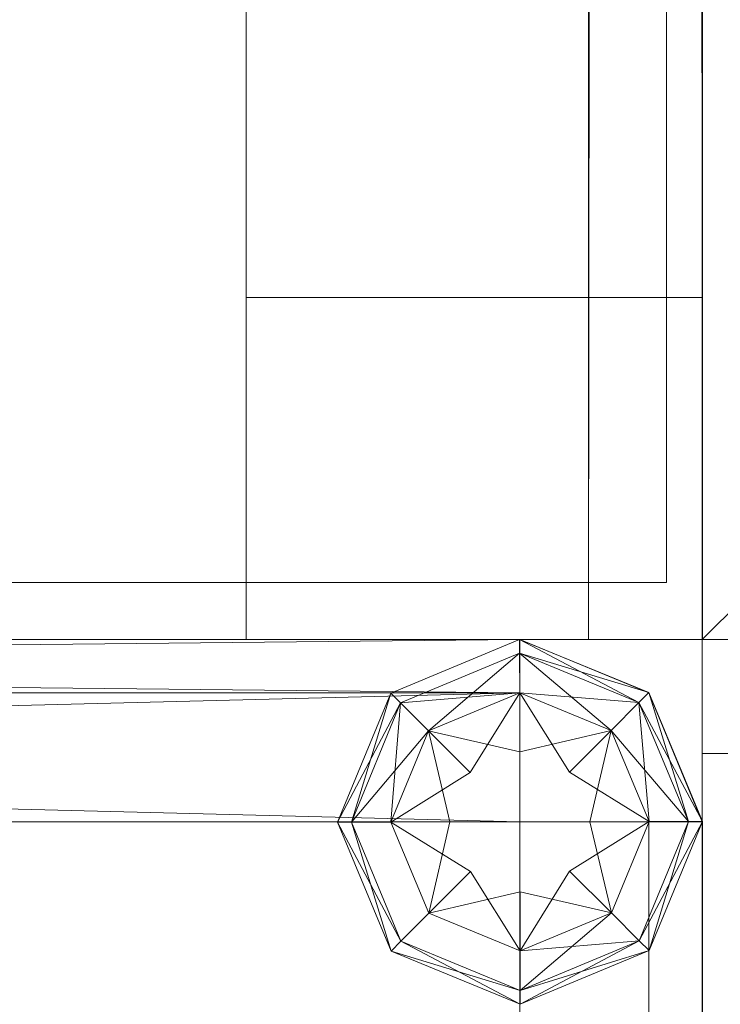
# Model space of a CAD drawing. Header units: inches. Extents: x 813 to 1305, y 19 to 194.
# Tile 205 of 256: x 1130.068 to 1130.452, y 106.526 to 107.066. Entities that reach past the tile are written whole.
import ezdxf

# ---------------------------------------------------------------- set-up
doc = ezdxf.new("R2010")
doc.units = ezdxf.units.IN
doc.header["$MEASUREMENT"] = 0
doc.layers.add('CET color Grey98', color=7, linetype='Continuous', true_color=0xfafafa)
doc.layers.add('CET Default', color=7, linetype='Continuous')

# ---------------------------------------------------------------- blocks, each defined once
blk = doc.blocks.new('*C243')
at = {"layer": 'CET color Grey98', "linetype": 'Continuous', "lineweight": 0}
for points, invisible_edges in [([(-41.96872, 0.01969, 49.5), (41.96878, 0.01969, 49.5), (41.96878, 2.98032, 49.5), (-41.96872, 0.01969, 49.5)], 4), ([(-41.96872, 0.01969, 49.5), (41.96878, 2.98032, 49.5), (-41.96872, 2.98031, 49.5), (-41.96872, 0.01969, 49.5)], 9), ([(-41.96872, 2.98031, 49.25), (41.96878, 2.98032, 49.25), (41.96878, 0.01969, 49.25), (-41.96872, 2.98031, 49.25)], 4), ([(-41.96872, 2.98031, 49.25), (41.96878, 0.01969, 49.25), (-41.96872, 0.01969, 49.25), (-41.96872, 2.98031, 49.25)], 9), ([(-41.96872, 0.01969, 49.25), (41.96878, 0.01969, 49.25), (41.96878, 0.01969, 49.5), (-41.96872, 0.01969, 49.25)], 4), ([(-41.96872, 0.01969, 49.25), (41.96878, 0.01969, 49.5), (-41.96872, 0.01969, 49.5), (-41.96872, 0.01969, 49.25)], 9)]:
    blk.add_3dface(points, dxfattribs=dict(at, invisible_edges=invisible_edges))
blk = doc.blocks.new('*C241')
at = {"layer": 'CET Default', "linetype": 'Continuous', "lineweight": 0, "rotation": 89.99999999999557}
blk.add_blockref('*C243', (331.72221, 961.85487), dxfattribs=at)
blk = doc.blocks.new('*C263')
at = {"layer": 'CET color Grey98', "linetype": 'Continuous', "lineweight": 0}
for points, invisible_edges in [([(41.99997, 3.00002, 0.5625), (-0.00003, 3.00001, 0.5625), (-0.00003, 3.00001, 0.8675), (41.99997, 3.00002, 0.5625)], 4), ([(41.99997, 3.00002, 0.5625), (-0.00003, 3.00001, 0.8675), (41.99997, 3.00002, 0.8675), (41.99997, 3.00002, 0.5625)], 9), ([(41.99997, 3.00002, 0.8675), (-0.00003, 3.00001, 0.8675), (-0.00003, 2.93751, 0.93), (41.99997, 3.00002, 0.8675)], 4), ([(41.99997, 3.00002, 0.8675), (-0.00003, 2.93751, 0.93), (41.99997, 2.93752, 0.93), (41.99997, 3.00002, 0.8675)], 9), ([(41.81254, 3.00002, 1.1525), (0.18753, 3.00001, 32.9025), (41.81254, 3.00002, 32.9025), (41.81254, 3.00002, 1.1525)], 9), ([(41.81254, 3.00002, 1.1525), (0.18753, 3.00001, 1.1525), (0.18753, 3.00001, 32.9025), (41.81254, 3.00002, 1.1525)], 4), ([(41.81254, 3.00002, 33.1525), (0.18753, 3.00001, 48.9025), (41.81254, 3.00002, 48.9025), (41.81254, 3.00002, 33.1525)], 9), ([(41.81254, 3.00002, 33.1525), (0.18753, 3.00001, 33.1525), (0.18753, 3.00001, 48.9025), (41.81254, 3.00002, 33.1525)], 4), ([(41.81254, 2.75002, 1.09), (41.81254, 3.00002, 32.9025), (41.81254, 2.93752, 32.965), (41.81254, 2.75002, 1.09)], 13), ([(41.81254, 2.75002, 1.09), (41.81254, 3.00002, 1.1525), (41.81254, 3.00002, 32.9025), (41.81254, 2.75002, 1.09)], 13), ([(41.81254, 2.75002, 1.09), (41.81254, 2.93752, 1.09), (41.81254, 3.00002, 1.1525), (41.81254, 2.75002, 1.09)], 4), ([(41.81254, 2.75002, 33.09), (41.81254, 3.00002, 48.9025), (41.81254, 2.93752, 48.965), (41.81254, 2.75002, 33.09)], 13), ([(41.81254, 2.75002, 33.09), (41.81254, 3.00002, 33.1525), (41.81254, 3.00002, 48.9025), (41.81254, 2.75002, 33.09)], 13), ([(41.81254, 2.75002, 33.09), (41.81254, 2.93752, 33.09), (41.81254, 3.00002, 33.1525), (41.81254, 2.75002, 33.09)], 4), ([(41.99997, 2.93752, 0.93), (-0.00003, 2.93751, 0.93), (-0.00003, 2.75001, 0.93), (41.99997, 2.93752, 0.93)], 4), ([(41.99997, 2.93752, 0.93), (-0.00003, 2.75001, 0.93), (41.99997, 2.75002, 0.93), (41.99997, 2.93752, 0.93)], 9), ([(41.99997, 2.75002, 0.5), (-0.00003, 2.93751, 0.5), (41.99997, 2.93752, 0.5), (41.99997, 2.75002, 0.5)], 9), ([(41.99997, 2.75002, 0.5), (-0.00003, 2.75001, 0.5), (-0.00003, 2.93751, 0.5), (41.99997, 2.75002, 0.5)], 4), ([(41.81254, 2.75002, 1.09), (0.18753, 2.93751, 1.09), (41.81254, 2.93752, 1.09), (41.81254, 2.75002, 1.09)], 9), ([(41.81254, 2.93752, 32.965), (0.18753, 2.75001, 32.965), (41.81254, 2.75002, 32.965), (41.81254, 2.93752, 32.965)], 9), ([(41.81254, 2.93752, 32.965), (0.18753, 2.93751, 32.965), (0.18753, 2.75001, 32.965), (41.81254, 2.93752, 32.965)], 4), ([(41.81254, 2.75002, 33.09), (0.18753, 2.93751, 33.09), (41.81254, 2.93752, 33.09), (41.81254, 2.75002, 33.09)], 9), ([(41.81254, 2.93752, 48.965), (0.18753, 2.75001, 48.965), (41.81254, 2.75002, 48.965), (41.81254, 2.93752, 48.965)], 9), ([(41.81254, 2.93752, 48.965), (0.18753, 2.93751, 48.965), (0.18753, 2.75001, 48.965), (41.81254, 2.93752, 48.965)], 4), ([(41.81254, 2.75002, 1.09), (0.18753, 2.75001, 1.09), (0.18753, 2.93751, 1.09), (41.81254, 2.75002, 1.09)], 4), ([(41.81254, 2.75002, 33.09), (0.18753, 2.75001, 33.09), (0.18753, 2.93751, 33.09), (41.81254, 2.75002, 33.09)], 4), ([(41.81254, 2.75002, 1.09), (41.81254, 2.93752, 32.965), (41.81254, 2.75002, 32.965), (41.81254, 2.75002, 1.09)], 9), ([(41.81254, 2.75002, 33.09), (41.81254, 2.93752, 48.965), (41.81254, 2.75002, 48.965), (41.81254, 2.75002, 33.09)], 9), ([(41.99997, 2.75002, 0.93), (-0.00003, 2.75001, 0.93), (-0.00003, 2.75001, 0.5), (41.99997, 2.75002, 0.93)], 4), ([(41.99997, 2.75002, 0.93), (-0.00003, 2.75001, 0.5), (41.99997, 2.75002, 0.5), (41.99997, 2.75002, 0.93)], 9), ([(41.81254, 2.75002, 32.965), (0.18753, 2.75001, 1.09), (41.81254, 2.75002, 1.09), (41.81254, 2.75002, 32.965)], 9), ([(41.81254, 2.75002, 32.965), (0.18753, 2.75001, 32.965), (0.18753, 2.75001, 1.09), (41.81254, 2.75002, 32.965)], 4), ([(41.81254, 2.75002, 48.965), (0.18753, 2.75001, 33.09), (41.81254, 2.75002, 33.09), (41.81254, 2.75002, 48.965)], 9), ([(41.81254, 2.75002, 48.965), (0.18753, 2.75001, 48.965), (0.18753, 2.75001, 33.09), (41.81254, 2.75002, 48.965)], 4)]:
    blk.add_3dface(points, dxfattribs=dict(at, invisible_edges=invisible_edges))
for points in [[(41.99997, 2.93752, 0.5), (-0.00003, 3.00001, 0.5625), (41.99997, 3.00002, 0.5625), (41.99997, 2.93752, 0.5)], [(41.99997, 2.93752, 0.5), (-0.00003, 2.93751, 0.5), (-0.00003, 3.00001, 0.5625), (41.99997, 2.93752, 0.5)], [(41.81254, 2.93752, 1.09), (0.18753, 3.00001, 1.1525), (41.81254, 3.00002, 1.1525), (41.81254, 2.93752, 1.09)], [(41.81254, 3.00002, 32.9025), (0.18753, 2.93751, 32.965), (41.81254, 2.93752, 32.965), (41.81254, 3.00002, 32.9025)], [(41.81254, 3.00002, 32.9025), (0.18753, 3.00001, 32.9025), (0.18753, 2.93751, 32.965), (41.81254, 3.00002, 32.9025)], [(41.81254, 2.93752, 33.09), (0.18753, 3.00001, 33.1525), (41.81254, 3.00002, 33.1525), (41.81254, 2.93752, 33.09)], [(41.81254, 3.00002, 48.9025), (0.18753, 2.93751, 48.965), (41.81254, 2.93752, 48.965), (41.81254, 3.00002, 48.9025)], [(41.81254, 3.00002, 48.9025), (0.18753, 3.00001, 48.9025), (0.18753, 2.93751, 48.965), (41.81254, 3.00002, 48.9025)], [(41.81254, 2.93752, 1.09), (0.18753, 2.93751, 1.09), (0.18753, 3.00001, 1.1525), (41.81254, 2.93752, 1.09)], [(41.81254, 2.93752, 33.09), (0.18753, 2.93751, 33.09), (0.18753, 3.00001, 33.1525), (41.81254, 2.93752, 33.09)]]:
    blk.add_3dface(points, dxfattribs=at)
blk = doc.blocks.new('*C279')
at = {"layer": 'CET Default', "linetype": 'Continuous', "lineweight": 0, "rotation": 269.9999999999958}
blk.add_blockref('*C263', (328.72221, 961.85487), dxfattribs=at)
blk = doc.blocks.new('*C300')
at = {"layer": 'CET color Grey98', "linetype": 'Continuous', "lineweight": 0}
for points, invisible_edges in [([(2.89997, 2.90001, 49.5), (0.09997, 2.90001, 49.5), (0.09997, 0.10001, 49.5), (2.89997, 2.90001, 49.5)], 4), ([(2.89997, 2.90001, 49.5), (0.09997, 0.10001, 49.5), (2.89997, 0.10001, 49.5), (2.89997, 2.90001, 49.5)], 9), ([(0.09997, 2.90001, 49.25), (2.89997, 2.90001, 49.25), (0.09997, 0.10001, 49.25), (0.09997, 2.90001, 49.25)], 2), ([(0.09997, 0.10001, 49.25), (2.89997, 2.90001, 49.25), (2.89997, 0.10001, 49.25), (0.09997, 0.10001, 49.25)], 9), ([(2.89997, 2.90001, 49.35), (0.09997, 2.90001, 49.35), (0.09997, 0.10001, 49.35), (2.89997, 2.90001, 49.35)], 4), ([(2.89997, 2.90001, 49.35), (0.09997, 0.10001, 49.35), (2.89997, 0.10001, 49.35), (2.89997, 2.90001, 49.35)], 9), ([(0.09997, 2.90001, 49.25), (2.89997, 2.90001, 49.25), (0.09997, 0.10001, 49.25), (0.09997, 2.90001, 49.25)], 2), ([(0.09997, 0.10001, 49.25), (2.89997, 2.90001, 49.25), (2.89997, 0.10001, 49.25), (0.09997, 0.10001, 49.25)], 9), ([(2.99997, 2.90001, 49.35), (2.89997, 2.90001, 49.35), (2.89997, 0.10001, 49.35), (2.99997, 2.90001, 49.35)], 4), ([(2.99997, 2.90001, 49.35), (2.89997, 0.10001, 49.35), (2.99997, 0.10001, 49.35), (2.99997, 2.90001, 49.35)], 9), ([(2.89997, 2.90001, 49.25), (2.99997, 2.90001, 49.25), (2.89997, 0.10001, 49.25), (2.89997, 2.90001, 49.25)], 2), ([(2.89997, 0.10001, 49.25), (2.99997, 2.90001, 49.25), (2.99997, 0.10001, 49.25), (2.89997, 0.10001, 49.25)], 9), ([(2.99997, 0.10001, 49.35), (2.99997, 2.90001, 49.35), (2.99997, 0.10001, 49.4), (2.99997, 0.10001, 49.35)], 2), ([(2.99997, 0.10001, 49.4), (2.99997, 2.90001, 49.35), (2.99997, 2.90001, 49.4), (2.99997, 0.10001, 49.4)], 9), ([(2.99997, 0.10001, 49.25), (2.99997, 2.90001, 49.25), (2.99997, 0.10001, 49.35), (2.99997, 0.10001, 49.25)], 2), ([(2.99997, 0.10001, 49.35), (2.99997, 2.90001, 49.25), (2.99997, 2.90001, 49.35), (2.99997, 0.10001, 49.35)], 9), ([(2.89984, 0.19239, 49.31177), (2.89988, 0.17076, 49.27935), (2.83455, 0.16522, 49.31177), (2.89984, 0.19239, 49.31177)], 2), ([(2.84987, 0.14995, 49.42065), (2.89984, 0.19239, 49.38823), (2.83455, 0.16522, 49.38823), (2.84987, 0.14995, 49.42065)], 9), ([(2.89984, 0.19239, 49.36177), (2.89988, 0.17076, 49.32935), (2.83455, 0.16522, 49.36177), (2.89984, 0.19239, 49.36177)], 2), ([(2.84987, 0.14995, 49.47065), (2.89984, 0.19239, 49.43823), (2.83455, 0.16522, 49.43823), (2.84987, 0.14995, 49.47065)], 9), ([(2.89988, 0.17076, 49.42065), (2.89984, 0.19239, 49.38823), (2.84987, 0.14995, 49.42065), (2.89988, 0.17076, 49.42065)], 2), ([(2.89988, 0.17076, 49.47065), (2.89984, 0.19239, 49.43823), (2.84987, 0.14995, 49.47065), (2.89988, 0.17076, 49.47065)], 2), ([(2.83455, 0.16522, 49.31177), (2.89988, 0.17076, 49.27935), (2.84987, 0.14995, 49.27935), (2.83455, 0.16522, 49.31177)], 9), ([(2.83455, 0.16522, 49.36177), (2.89988, 0.17076, 49.32935), (2.84987, 0.14995, 49.32935), (2.83455, 0.16522, 49.36177)], 9), ([(2.89993, 0.13837, 49.44233), (2.89988, 0.17076, 49.42065), (2.87281, 0.12709, 49.44233), (2.89993, 0.13837, 49.44233)], 4), ([(2.89993, 0.13837, 49.49234), (2.89988, 0.17076, 49.47065), (2.87281, 0.12709, 49.49234), (2.89993, 0.13837, 49.49234)], 4), ([(2.89988, 0.17076, 49.27935), (2.9271, 0.12718, 49.25766), (2.89993, 0.13837, 49.25766), (2.89988, 0.17076, 49.27935)], 2), ([(2.89988, 0.17076, 49.32935), (2.9271, 0.12718, 49.30767), (2.89993, 0.13837, 49.30767), (2.89988, 0.17076, 49.32935)], 2), ([(2.96523, 0.16544, 49.38823), (3, 0.10016, 49.35), (2.97059, 0.17082, 49.35), (2.96523, 0.16544, 49.38823)], 9), ([(2.97059, 0.17082, 49.35), (2.9924, 0.10014, 49.31177), (2.96523, 0.16544, 49.31177), (2.97059, 0.17082, 49.35)], 9), ([(2.96523, 0.16544, 49.43823), (3, 0.10016, 49.4), (2.97059, 0.17082, 49.4), (2.96523, 0.16544, 49.43823)], 9), ([(2.97059, 0.17082, 49.4), (2.9924, 0.10014, 49.36177), (2.96523, 0.16544, 49.36177), (2.97059, 0.17082, 49.4)], 9), ([(3, 0.10016, 49.35), (2.9924, 0.10014, 49.31177), (2.97059, 0.17082, 49.35), (3, 0.10016, 49.35)], 2), ([(3, 0.10016, 49.4), (2.9924, 0.10014, 49.36177), (2.97059, 0.17082, 49.4), (3, 0.10016, 49.4)], 2), ([(2.83455, 0.16522, 49.31177), (2.84987, 0.14995, 49.27935), (2.80759, 0.09982, 49.31177), (2.83455, 0.16522, 49.31177)], 2), ([(2.82922, 0.09986, 49.42065), (2.83455, 0.16522, 49.38823), (2.80759, 0.09982, 49.38823), (2.82922, 0.09986, 49.42065)], 9), ([(2.83455, 0.16522, 49.36177), (2.84987, 0.14995, 49.32935), (2.80759, 0.09982, 49.36177), (2.83455, 0.16522, 49.36177)], 2), ([(2.82922, 0.09986, 49.47065), (2.83455, 0.16522, 49.43823), (2.80759, 0.09982, 49.43823), (2.82922, 0.09986, 49.47065)], 9), ([(2.84987, 0.14995, 49.42065), (2.83455, 0.16522, 49.38823), (2.82922, 0.09986, 49.42065), (2.84987, 0.14995, 49.42065)], 2), ([(2.84987, 0.14995, 49.47065), (2.83455, 0.16522, 49.43823), (2.82922, 0.09986, 49.47065), (2.84987, 0.14995, 49.47065)], 2), ([(2.9924, 0.10014, 49.38823), (3, 0.10016, 49.35), (2.96523, 0.16544, 49.38823), (2.9924, 0.10014, 49.38823)], 2), ([(2.9924, 0.10014, 49.43823), (3, 0.10016, 49.4), (2.96523, 0.16544, 49.43823), (2.9924, 0.10014, 49.43823)], 2), ([(2.80759, 0.09982, 49.31177), (2.84987, 0.14995, 49.27935), (2.82922, 0.09986, 49.27935), (2.80759, 0.09982, 49.31177)], 9), ([(2.80759, 0.09982, 49.36177), (2.84987, 0.14995, 49.32935), (2.82922, 0.09986, 49.32935), (2.80759, 0.09982, 49.36177)], 9), ([(2.84987, 0.14995, 49.27935), (2.89993, 0.13837, 49.25766), (2.87281, 0.12709, 49.25766), (2.84987, 0.14995, 49.27935)], 2), ([(2.87281, 0.12709, 49.44233), (2.84987, 0.14995, 49.42065), (2.86161, 0.09992, 49.44233), (2.87281, 0.12709, 49.44233)], 4), ([(2.84987, 0.14995, 49.32935), (2.89993, 0.13837, 49.30767), (2.87281, 0.12709, 49.30767), (2.84987, 0.14995, 49.32935)], 2), ([(2.87281, 0.12709, 49.49234), (2.84987, 0.14995, 49.47065), (2.86161, 0.09992, 49.49234), (2.87281, 0.12709, 49.49234)], 4), ([(2.9271, 0.12718, 49.44233), (2.94995, 0.15011, 49.42065), (2.89993, 0.13837, 49.44233), (2.9271, 0.12718, 49.44233)], 4), ([(2.9271, 0.12718, 49.49234), (2.94995, 0.15011, 49.47065), (2.89993, 0.13837, 49.49234), (2.9271, 0.12718, 49.49234)], 4), ([(2.94995, 0.15011, 49.27935), (2.93839, 0.10005, 49.25766), (2.9271, 0.12718, 49.25766), (2.94995, 0.15011, 49.27935)], 2), ([(2.94995, 0.15011, 49.32935), (2.93839, 0.10005, 49.30767), (2.9271, 0.12718, 49.30767), (2.94995, 0.15011, 49.32935)], 2), ([(2.89993, 0.13837, 49.25766), (2.89982, 0.09999, 49.25), (2.87281, 0.12709, 49.25766), (2.89993, 0.13837, 49.25766)], 15), ([(2.89982, 0.09999, 49.45), (2.89993, 0.13837, 49.44233), (2.87281, 0.12709, 49.44233), (2.89982, 0.09999, 49.45)], 15), ([(2.89993, 0.13837, 49.30767), (2.89982, 0.09999, 49.3), (2.87281, 0.12709, 49.30767), (2.89993, 0.13837, 49.30767)], 15), ([(2.89982, 0.09999, 49.5), (2.89993, 0.13837, 49.49234), (2.87281, 0.12709, 49.49234), (2.89982, 0.09999, 49.5)], 15), ([(2.9271, 0.12718, 49.25766), (2.89982, 0.09999, 49.25), (2.89993, 0.13837, 49.25766), (2.9271, 0.12718, 49.25766)], 15), ([(2.89982, 0.09999, 49.45), (2.9271, 0.12718, 49.44233), (2.89993, 0.13837, 49.44233), (2.89982, 0.09999, 49.45)], 15), ([(2.9271, 0.12718, 49.30767), (2.89982, 0.09999, 49.3), (2.89993, 0.13837, 49.30767), (2.9271, 0.12718, 49.30767)], 15), ([(2.89982, 0.09999, 49.5), (2.9271, 0.12718, 49.49234), (2.89993, 0.13837, 49.49234), (2.89982, 0.09999, 49.5)], 15), ([(2.82922, 0.09986, 49.27935), (2.87281, 0.12709, 49.25766), (2.86161, 0.09992, 49.25766), (2.82922, 0.09986, 49.27935)], 2), ([(2.82922, 0.09986, 49.32935), (2.87281, 0.12709, 49.30767), (2.86161, 0.09992, 49.30767), (2.82922, 0.09986, 49.32935)], 2), ([(2.87281, 0.12709, 49.25766), (2.89982, 0.09999, 49.25), (2.86161, 0.09992, 49.25766), (2.87281, 0.12709, 49.25766)], 15), ([(2.89982, 0.09999, 49.45), (2.87281, 0.12709, 49.44233), (2.86161, 0.09992, 49.44233), (2.89982, 0.09999, 49.45)], 15), ([(2.87281, 0.12709, 49.30767), (2.89982, 0.09999, 49.3), (2.86161, 0.09992, 49.30767), (2.87281, 0.12709, 49.30767)], 15), ([(2.89982, 0.09999, 49.5), (2.87281, 0.12709, 49.49234), (2.86161, 0.09992, 49.49234), (2.89982, 0.09999, 49.5)], 15), ([(2.93839, 0.10005, 49.25766), (2.89982, 0.09999, 49.25), (2.9271, 0.12718, 49.25766), (2.93839, 0.10005, 49.25766)], 15), ([(2.89982, 0.09999, 49.45), (2.93839, 0.10005, 49.44233), (2.9271, 0.12718, 49.44233), (2.89982, 0.09999, 49.45)], 15), ([(2.93839, 0.10005, 49.30767), (2.89982, 0.09999, 49.3), (2.9271, 0.12718, 49.30767), (2.93839, 0.10005, 49.30767)], 15), ([(2.89982, 0.09999, 49.5), (2.93839, 0.10005, 49.49234), (2.9271, 0.12718, 49.49234), (2.89982, 0.09999, 49.5)], 15), ([(2.93839, 0.10005, 49.44233), (2.97077, 0.10011, 49.42065), (2.9271, 0.12718, 49.44233), (2.93839, 0.10005, 49.44233)], 4), ([(2.93839, 0.10005, 49.49234), (2.97077, 0.10011, 49.47065), (2.9271, 0.12718, 49.49234), (2.93839, 0.10005, 49.49234)], 4), ([(2.89997, 0.10001, 49.35), (0.09997, 0.10001, 49.35), (0.09997, 0.00001, 49.35), (2.89997, 0.10001, 49.35)], 4), ([(2.89997, 0.10001, 49.35), (0.09997, 0.00001, 49.35), (2.89997, 0.00001, 49.35), (2.89997, 0.10001, 49.35)], 9), ([(0.09997, 0.10001, 49.25), (2.89997, 0.10001, 49.25), (0.09997, 0.00001, 49.25), (0.09997, 0.10001, 49.25)], 2), ([(0.09997, 0.00001, 49.25), (2.89997, 0.10001, 49.25), (2.89997, 0.00001, 49.25), (0.09997, 0.00001, 49.25)], 9), ([(0.10002, 0.02927, 49.47071), (2.90002, 0.09999, 49.5), (0.10002, 0.09999, 49.5), (0.10002, 0.02927, 49.47071)], 9), ([(0.10002, 0.02927, 49.47071), (2.90002, 0.02928, 49.47071), (2.90002, 0.09999, 49.5), (0.10002, 0.02927, 49.47071)], 4), ([(0.10002, 0.09999, 49.25), (2.90002, 0.02928, 49.27929), (0.10002, 0.02927, 49.27929), (0.10002, 0.09999, 49.25)], 9), ([(0.10002, 0.09999, 49.25), (2.90002, 0.09999, 49.25), (2.90002, 0.02928, 49.27929), (0.10002, 0.09999, 49.25)], 4), ([(2.86161, 0.09992, 49.44233), (2.82922, 0.09986, 49.42065), (2.8729, 0.07279, 49.44233), (2.86161, 0.09992, 49.44233)], 4), ([(2.86161, 0.09992, 49.49234), (2.82922, 0.09986, 49.47065), (2.8729, 0.07279, 49.49234), (2.86161, 0.09992, 49.49234)], 4), ([(2.85004, 0.04986, 49.27935), (2.86161, 0.09992, 49.25766), (2.8729, 0.07279, 49.25766), (2.85004, 0.04986, 49.27935)], 2), ([(2.85004, 0.04986, 49.32935), (2.86161, 0.09992, 49.30767), (2.8729, 0.07279, 49.30767), (2.85004, 0.04986, 49.32935)], 2), ([(2.86161, 0.09992, 49.25766), (2.89982, 0.09999, 49.25), (2.8729, 0.07279, 49.25766), (2.86161, 0.09992, 49.25766)], 15), ([(2.89982, 0.09999, 49.45), (2.86161, 0.09992, 49.44233), (2.8729, 0.07279, 49.44233), (2.89982, 0.09999, 49.45)], 15), ([(2.86161, 0.09992, 49.30767), (2.89982, 0.09999, 49.3), (2.8729, 0.07279, 49.30767), (2.86161, 0.09992, 49.30767)], 15), ([(2.89982, 0.09999, 49.5), (2.86161, 0.09992, 49.49234), (2.8729, 0.07279, 49.49234), (2.89982, 0.09999, 49.5)], 15), ([(2.8729, 0.07279, 49.25766), (2.89982, 0.09999, 49.25), (2.90006, 0.0616, 49.25766), (2.8729, 0.07279, 49.25766)], 15), ([(2.89982, 0.09999, 49.45), (2.8729, 0.07279, 49.44233), (2.90006, 0.0616, 49.44233), (2.89982, 0.09999, 49.45)], 15), ([(2.8729, 0.07279, 49.30767), (2.89982, 0.09999, 49.3), (2.90006, 0.0616, 49.30767), (2.8729, 0.07279, 49.30767)], 15), ([(2.89982, 0.09999, 49.5), (2.8729, 0.07279, 49.49234), (2.90006, 0.0616, 49.49234), (2.89982, 0.09999, 49.5)], 15), ([(2.92719, 0.07289, 49.25766), (2.89982, 0.09999, 49.25), (2.93839, 0.10005, 49.25766), (2.92719, 0.07289, 49.25766)], 15), ([(2.89982, 0.09999, 49.45), (2.92719, 0.07289, 49.44233), (2.93839, 0.10005, 49.44233), (2.89982, 0.09999, 49.45)], 15), ([(2.92719, 0.07289, 49.30767), (2.89982, 0.09999, 49.3), (2.93839, 0.10005, 49.30767), (2.92719, 0.07289, 49.30767)], 15), ([(2.89982, 0.09999, 49.5), (2.92719, 0.07289, 49.49234), (2.93839, 0.10005, 49.49234), (2.89982, 0.09999, 49.5)], 15), ([(2.90006, 0.0616, 49.25766), (2.89982, 0.09999, 49.25), (2.92719, 0.07289, 49.25766), (2.90006, 0.0616, 49.25766)], 15), ([(2.89982, 0.09999, 49.45), (2.90006, 0.0616, 49.44233), (2.92719, 0.07289, 49.44233), (2.89982, 0.09999, 49.45)], 15), ([(2.90006, 0.0616, 49.30767), (2.89982, 0.09999, 49.3), (2.92719, 0.07289, 49.30767), (2.90006, 0.0616, 49.30767)], 15), ([(2.89982, 0.09999, 49.5), (2.90006, 0.0616, 49.49234), (2.92719, 0.07289, 49.49234), (2.89982, 0.09999, 49.5)], 15), ([(2.89997, 0.10001, 49.35), (2.89997, 0.00001, 49.35), (2.97068, 0.0293, 49.35), (2.89997, 0.10001, 49.35)], 4), ([(2.89997, 0.10001, 49.35), (2.97068, 0.0293, 49.35), (2.99997, 0.10001, 49.35), (2.89997, 0.10001, 49.35)], 9), ([(2.89997, 0.00001, 49.25), (2.89997, 0.10001, 49.25), (2.97068, 0.0293, 49.25), (2.89997, 0.00001, 49.25)], 2), ([(2.97068, 0.0293, 49.25), (2.89997, 0.10001, 49.25), (2.99997, 0.10001, 49.25), (2.97068, 0.0293, 49.25)], 9), ([(2.97077, 0.10011, 49.27935), (2.92719, 0.07289, 49.25766), (2.93839, 0.10005, 49.25766), (2.97077, 0.10011, 49.27935)], 2), ([(2.97077, 0.10011, 49.32935), (2.92719, 0.07289, 49.30767), (2.93839, 0.10005, 49.30767), (2.97077, 0.10011, 49.32935)], 2), ([(2.92719, 0.07289, 49.44233), (2.95013, 0.05003, 49.42065), (2.93839, 0.10005, 49.44233), (2.92719, 0.07289, 49.44233)], 4), ([(2.92719, 0.07289, 49.49234), (2.95013, 0.05003, 49.47065), (2.93839, 0.10005, 49.49234), (2.92719, 0.07289, 49.49234)], 4), ([(2.99997, 0.10001, 49.35), (2.97068, 0.0293, 49.4), (2.97068, 0.0293, 49.35), (2.99997, 0.10001, 49.35)], 9), ([(2.99997, 0.10001, 49.35), (2.99997, 0.10001, 49.4), (2.97068, 0.0293, 49.4), (2.99997, 0.10001, 49.35)], 4), ([(2.99997, 0.10001, 49.25), (2.97068, 0.0293, 49.35), (2.97068, 0.0293, 49.25), (2.99997, 0.10001, 49.25)], 9), ([(2.99997, 0.10001, 49.25), (2.99997, 0.10001, 49.35), (2.97068, 0.0293, 49.35), (2.99997, 0.10001, 49.25)], 4), ([(2.8729, 0.07279, 49.44233), (2.85004, 0.04986, 49.42065), (2.90006, 0.0616, 49.44233), (2.8729, 0.07279, 49.44233)], 4), ([(2.8729, 0.07279, 49.49234), (2.85004, 0.04986, 49.47065), (2.90006, 0.0616, 49.49234), (2.8729, 0.07279, 49.49234)], 4), ([(2.90012, 0.02921, 49.27935), (2.8729, 0.07279, 49.25766), (2.90006, 0.0616, 49.25766), (2.90012, 0.02921, 49.27935)], 2), ([(2.90012, 0.02921, 49.32935), (2.8729, 0.07279, 49.30767), (2.90006, 0.0616, 49.30767), (2.90012, 0.02921, 49.32935)], 2), ([(2.95013, 0.05003, 49.27935), (2.90006, 0.0616, 49.25766), (2.92719, 0.07289, 49.25766), (2.95013, 0.05003, 49.27935)], 2), ([(2.90006, 0.0616, 49.44233), (2.90012, 0.02921, 49.42065), (2.92719, 0.07289, 49.44233), (2.90006, 0.0616, 49.44233)], 4), ([(2.95013, 0.05003, 49.32935), (2.90006, 0.0616, 49.30767), (2.92719, 0.07289, 49.30767), (2.95013, 0.05003, 49.32935)], 2), ([(2.90006, 0.0616, 49.49234), (2.90012, 0.02921, 49.47065), (2.92719, 0.07289, 49.49234), (2.90006, 0.0616, 49.49234)], 4), ([(2.83477, 0.03453, 49.31177), (2.85004, 0.04986, 49.27935), (2.90016, 0.00758, 49.31177), (2.83477, 0.03453, 49.31177)], 2), ([(2.85004, 0.04986, 49.42065), (2.83477, 0.03453, 49.38823), (2.90012, 0.02921, 49.42065), (2.85004, 0.04986, 49.42065)], 2), ([(2.83477, 0.03453, 49.36177), (2.85004, 0.04986, 49.32935), (2.90016, 0.00758, 49.36177), (2.83477, 0.03453, 49.36177)], 2), ([(2.85004, 0.04986, 49.47065), (2.83477, 0.03453, 49.43823), (2.90012, 0.02921, 49.47065), (2.85004, 0.04986, 49.47065)], 2), ([(2.90016, 0.00758, 49.31177), (2.85004, 0.04986, 49.27935), (2.90012, 0.02921, 49.27935), (2.90016, 0.00758, 49.31177)], 9), ([(2.90016, 0.00758, 49.36177), (2.85004, 0.04986, 49.32935), (2.90012, 0.02921, 49.32935), (2.90016, 0.00758, 49.36177)], 9), ([(2.90012, 0.02921, 49.42065), (2.83477, 0.03453, 49.38823), (2.90016, 0.00758, 49.38823), (2.90012, 0.02921, 49.42065)], 9), ([(2.90012, 0.02921, 49.47065), (2.83477, 0.03453, 49.43823), (2.90016, 0.00758, 49.43823), (2.90012, 0.02921, 49.47065)], 9), ([(0.10002, -0.00001, 49.4), (2.90002, 0.02928, 49.47071), (0.10002, 0.02927, 49.47071), (0.10002, -0.00001, 49.4)], 9), ([(0.10002, -0.00001, 49.4), (2.90002, -0.00001, 49.4), (2.90002, 0.02928, 49.47071), (0.10002, -0.00001, 49.4)], 4), ([(0.10002, 0.02927, 49.27929), (2.90002, 0.02928, 49.27929), (2.90002, -0.00001, 49.35), (0.10002, 0.02927, 49.27929)], 4), ([(0.10002, 0.02927, 49.27929), (2.90002, -0.00001, 49.35), (0.10002, -0.00001, 49.35), (0.10002, 0.02927, 49.27929)], 9), ([(2.97068, 0.0293, 49.35), (2.89997, 0.00001, 49.4), (2.89997, 0.00001, 49.35), (2.97068, 0.0293, 49.35)], 9), ([(2.97068, 0.0293, 49.35), (2.97068, 0.0293, 49.4), (2.89997, 0.00001, 49.4), (2.97068, 0.0293, 49.35)], 4), ([(2.97068, 0.0293, 49.25), (2.89997, 0.00001, 49.35), (2.89997, 0.00001, 49.25), (2.97068, 0.0293, 49.25)], 9), ([(2.97068, 0.0293, 49.25), (2.97068, 0.0293, 49.35), (2.89997, 0.00001, 49.35), (2.97068, 0.0293, 49.25)], 4), ([(2.89997, 0.00001, 49.35), (2.89997, 0.00001, 49.4), (0.09997, 0.00001, 49.4), (2.89997, 0.00001, 49.35)], 4), ([(2.89997, 0.00001, 49.35), (0.09997, 0.00001, 49.4), (0.09997, 0.00001, 49.35), (2.89997, 0.00001, 49.35)], 9), ([(2.89997, 0.00001, 49.25), (2.89997, 0.00001, 49.35), (0.09997, 0.00001, 49.35), (2.89997, 0.00001, 49.25)], 4), ([(2.89997, 0.00001, 49.25), (0.09997, 0.00001, 49.35), (0.09997, 0.00001, 49.25), (2.89997, 0.00001, 49.25)], 9)]:
    blk.add_3dface(points, dxfattribs=dict(at, invisible_edges=invisible_edges))
for points in [[(2.97071, 0.09999, 49.47071), (2.9, 2.89999, 49.5), (2.9, 0.09999, 49.5), (2.97071, 0.09999, 49.47071)], [(2.97071, 0.09999, 49.47071), (2.97071, 2.89999, 49.47071), (2.9, 2.89999, 49.5), (2.97071, 0.09999, 49.47071)], [(2.9, 0.09999, 49.25), (2.97071, 2.89999, 49.27929), (2.97071, 0.09999, 49.27929), (2.9, 0.09999, 49.25)], [(2.9, 0.09999, 49.25), (2.9, 2.89999, 49.25), (2.97071, 2.89999, 49.27929), (2.9, 0.09999, 49.25)], [(3, 0.09999, 49.4), (2.97071, 2.89999, 49.47071), (2.97071, 0.09999, 49.47071), (3, 0.09999, 49.4)], [(3, 0.09999, 49.4), (3, 2.89999, 49.4), (2.97071, 2.89999, 49.47071), (3, 0.09999, 49.4)], [(2.97071, 0.09999, 49.27929), (3, 2.89999, 49.35), (3, 0.09999, 49.35), (2.97071, 0.09999, 49.27929)], [(2.97071, 0.09999, 49.27929), (2.97071, 2.89999, 49.27929), (3, 2.89999, 49.35), (2.97071, 0.09999, 49.27929)], [(2.83455, 0.16522, 49.38823), (2.89983, 0.19999, 49.35), (2.82917, 0.17058, 49.35), (2.83455, 0.16522, 49.38823)], [(2.89983, 0.19999, 49.35), (2.89984, 0.19239, 49.31177), (2.82917, 0.17058, 49.35), (2.89983, 0.19999, 49.35)], [(2.83455, 0.16522, 49.43823), (2.89983, 0.19999, 49.4), (2.82917, 0.17058, 49.4), (2.83455, 0.16522, 49.43823)], [(2.89983, 0.19999, 49.4), (2.89984, 0.19239, 49.36177), (2.82917, 0.17058, 49.4), (2.89983, 0.19999, 49.4)], [(2.89984, 0.19239, 49.38823), (2.89983, 0.19999, 49.35), (2.83455, 0.16522, 49.38823), (2.89984, 0.19239, 49.38823)], [(2.89984, 0.19239, 49.43823), (2.89983, 0.19999, 49.4), (2.83455, 0.16522, 49.43823), (2.89984, 0.19239, 49.43823)], [(2.89984, 0.19239, 49.38823), (2.97059, 0.17082, 49.35), (2.89983, 0.19999, 49.35), (2.89984, 0.19239, 49.38823)], [(2.97059, 0.17082, 49.35), (2.96523, 0.16544, 49.31177), (2.89983, 0.19999, 49.35), (2.97059, 0.17082, 49.35)], [(2.89983, 0.19999, 49.35), (2.96523, 0.16544, 49.31177), (2.89984, 0.19239, 49.31177), (2.89983, 0.19999, 49.35)], [(2.89984, 0.19239, 49.43823), (2.97059, 0.17082, 49.4), (2.89983, 0.19999, 49.4), (2.89984, 0.19239, 49.43823)], [(2.97059, 0.17082, 49.4), (2.96523, 0.16544, 49.36177), (2.89983, 0.19999, 49.4), (2.97059, 0.17082, 49.4)], [(2.89983, 0.19999, 49.4), (2.96523, 0.16544, 49.36177), (2.89984, 0.19239, 49.36177), (2.89983, 0.19999, 49.4)], [(2.82917, 0.17058, 49.35), (2.89984, 0.19239, 49.31177), (2.83455, 0.16522, 49.31177), (2.82917, 0.17058, 49.35)], [(2.82917, 0.17058, 49.4), (2.89984, 0.19239, 49.36177), (2.83455, 0.16522, 49.36177), (2.82917, 0.17058, 49.4)], [(2.96523, 0.16544, 49.31177), (2.94995, 0.15011, 49.27935), (2.89984, 0.19239, 49.31177), (2.96523, 0.16544, 49.31177)], [(2.89984, 0.19239, 49.31177), (2.94995, 0.15011, 49.27935), (2.89988, 0.17076, 49.27935), (2.89984, 0.19239, 49.31177)], [(2.89988, 0.17076, 49.42065), (2.96523, 0.16544, 49.38823), (2.89984, 0.19239, 49.38823), (2.89988, 0.17076, 49.42065)], [(2.96523, 0.16544, 49.38823), (2.97059, 0.17082, 49.35), (2.89984, 0.19239, 49.38823), (2.96523, 0.16544, 49.38823)], [(2.96523, 0.16544, 49.36177), (2.94995, 0.15011, 49.32935), (2.89984, 0.19239, 49.36177), (2.96523, 0.16544, 49.36177)], [(2.89984, 0.19239, 49.36177), (2.94995, 0.15011, 49.32935), (2.89988, 0.17076, 49.32935), (2.89984, 0.19239, 49.36177)], [(2.89988, 0.17076, 49.47065), (2.96523, 0.16544, 49.43823), (2.89984, 0.19239, 49.43823), (2.89988, 0.17076, 49.47065)], [(2.96523, 0.16544, 49.43823), (2.97059, 0.17082, 49.4), (2.89984, 0.19239, 49.43823), (2.96523, 0.16544, 49.43823)], [(2.82917, 0.17058, 49.35), (2.83455, 0.16522, 49.31177), (2.8, 0.09981, 49.35), (2.82917, 0.17058, 49.35)], [(2.80759, 0.09982, 49.38823), (2.82917, 0.17058, 49.35), (2.8, 0.09981, 49.35), (2.80759, 0.09982, 49.38823)], [(2.82917, 0.17058, 49.4), (2.83455, 0.16522, 49.36177), (2.8, 0.09981, 49.4), (2.82917, 0.17058, 49.4)], [(2.80759, 0.09982, 49.43823), (2.82917, 0.17058, 49.4), (2.8, 0.09981, 49.4), (2.80759, 0.09982, 49.43823)], [(2.83455, 0.16522, 49.38823), (2.82917, 0.17058, 49.35), (2.80759, 0.09982, 49.38823), (2.83455, 0.16522, 49.38823)], [(2.83455, 0.16522, 49.43823), (2.82917, 0.17058, 49.4), (2.80759, 0.09982, 49.43823), (2.83455, 0.16522, 49.43823)], [(2.89988, 0.17076, 49.27935), (2.89993, 0.13837, 49.25766), (2.84987, 0.14995, 49.27935), (2.89988, 0.17076, 49.27935)], [(2.87281, 0.12709, 49.44233), (2.89988, 0.17076, 49.42065), (2.84987, 0.14995, 49.42065), (2.87281, 0.12709, 49.44233)], [(2.89988, 0.17076, 49.32935), (2.89993, 0.13837, 49.30767), (2.84987, 0.14995, 49.32935), (2.89988, 0.17076, 49.32935)], [(2.87281, 0.12709, 49.49234), (2.89988, 0.17076, 49.47065), (2.84987, 0.14995, 49.47065), (2.87281, 0.12709, 49.49234)], [(2.94995, 0.15011, 49.27935), (2.9271, 0.12718, 49.25766), (2.89988, 0.17076, 49.27935), (2.94995, 0.15011, 49.27935)], [(2.89993, 0.13837, 49.44233), (2.94995, 0.15011, 49.42065), (2.89988, 0.17076, 49.42065), (2.89993, 0.13837, 49.44233)], [(2.94995, 0.15011, 49.42065), (2.96523, 0.16544, 49.38823), (2.89988, 0.17076, 49.42065), (2.94995, 0.15011, 49.42065)], [(2.94995, 0.15011, 49.32935), (2.9271, 0.12718, 49.30767), (2.89988, 0.17076, 49.32935), (2.94995, 0.15011, 49.32935)], [(2.89993, 0.13837, 49.49234), (2.94995, 0.15011, 49.47065), (2.89988, 0.17076, 49.47065), (2.89993, 0.13837, 49.49234)], [(2.94995, 0.15011, 49.47065), (2.96523, 0.16544, 49.43823), (2.89988, 0.17076, 49.47065), (2.94995, 0.15011, 49.47065)], [(2.8, 0.09981, 49.35), (2.83455, 0.16522, 49.31177), (2.80759, 0.09982, 49.31177), (2.8, 0.09981, 49.35)], [(2.8, 0.09981, 49.4), (2.83455, 0.16522, 49.36177), (2.80759, 0.09982, 49.36177), (2.8, 0.09981, 49.4)], [(2.96523, 0.16544, 49.31177), (2.97077, 0.10011, 49.27935), (2.94995, 0.15011, 49.27935), (2.96523, 0.16544, 49.31177)], [(2.94995, 0.15011, 49.42065), (2.9924, 0.10014, 49.38823), (2.96523, 0.16544, 49.38823), (2.94995, 0.15011, 49.42065)], [(2.96523, 0.16544, 49.36177), (2.97077, 0.10011, 49.32935), (2.94995, 0.15011, 49.32935), (2.96523, 0.16544, 49.36177)], [(2.94995, 0.15011, 49.47065), (2.9924, 0.10014, 49.43823), (2.96523, 0.16544, 49.43823), (2.94995, 0.15011, 49.47065)], [(2.9924, 0.10014, 49.31177), (2.97077, 0.10011, 49.27935), (2.96523, 0.16544, 49.31177), (2.9924, 0.10014, 49.31177)], [(2.9924, 0.10014, 49.36177), (2.97077, 0.10011, 49.32935), (2.96523, 0.16544, 49.36177), (2.9924, 0.10014, 49.36177)], [(2.84987, 0.14995, 49.27935), (2.87281, 0.12709, 49.25766), (2.82922, 0.09986, 49.27935), (2.84987, 0.14995, 49.27935)], [(2.86161, 0.09992, 49.44233), (2.84987, 0.14995, 49.42065), (2.82922, 0.09986, 49.42065), (2.86161, 0.09992, 49.44233)], [(2.84987, 0.14995, 49.32935), (2.87281, 0.12709, 49.30767), (2.82922, 0.09986, 49.32935), (2.84987, 0.14995, 49.32935)], [(2.86161, 0.09992, 49.49234), (2.84987, 0.14995, 49.47065), (2.82922, 0.09986, 49.47065), (2.86161, 0.09992, 49.49234)], [(2.9271, 0.12718, 49.44233), (2.97077, 0.10011, 49.42065), (2.94995, 0.15011, 49.42065), (2.9271, 0.12718, 49.44233)], [(2.9271, 0.12718, 49.49234), (2.97077, 0.10011, 49.47065), (2.94995, 0.15011, 49.47065), (2.9271, 0.12718, 49.49234)], [(2.97077, 0.10011, 49.27935), (2.93839, 0.10005, 49.25766), (2.94995, 0.15011, 49.27935), (2.97077, 0.10011, 49.27935)], [(2.97077, 0.10011, 49.32935), (2.93839, 0.10005, 49.30767), (2.94995, 0.15011, 49.32935), (2.97077, 0.10011, 49.32935)], [(2.97077, 0.10011, 49.42065), (2.9924, 0.10014, 49.38823), (2.94995, 0.15011, 49.42065), (2.97077, 0.10011, 49.42065)], [(2.97077, 0.10011, 49.47065), (2.9924, 0.10014, 49.43823), (2.94995, 0.15011, 49.47065), (2.97077, 0.10011, 49.47065)], [(2.80759, 0.09982, 49.38823), (2.8, 0.09981, 49.35), (2.83477, 0.03453, 49.38823), (2.80759, 0.09982, 49.38823)], [(2.8, 0.09981, 49.35), (2.80759, 0.09982, 49.31177), (2.82941, 0.02915, 49.35), (2.8, 0.09981, 49.35)], [(2.80759, 0.09982, 49.43823), (2.8, 0.09981, 49.4), (2.83477, 0.03453, 49.43823), (2.80759, 0.09982, 49.43823)], [(2.8, 0.09981, 49.4), (2.80759, 0.09982, 49.36177), (2.82941, 0.02915, 49.4), (2.8, 0.09981, 49.4)], [(2.83477, 0.03453, 49.38823), (2.8, 0.09981, 49.35), (2.82941, 0.02915, 49.35), (2.83477, 0.03453, 49.38823)], [(2.83477, 0.03453, 49.43823), (2.8, 0.09981, 49.4), (2.82941, 0.02915, 49.4), (2.83477, 0.03453, 49.43823)], [(2.80759, 0.09982, 49.31177), (2.82922, 0.09986, 49.27935), (2.83477, 0.03453, 49.31177), (2.80759, 0.09982, 49.31177)], [(2.82922, 0.09986, 49.42065), (2.80759, 0.09982, 49.38823), (2.85004, 0.04986, 49.42065), (2.82922, 0.09986, 49.42065)], [(2.80759, 0.09982, 49.36177), (2.82922, 0.09986, 49.32935), (2.83477, 0.03453, 49.36177), (2.80759, 0.09982, 49.36177)], [(2.82922, 0.09986, 49.47065), (2.80759, 0.09982, 49.43823), (2.85004, 0.04986, 49.47065), (2.82922, 0.09986, 49.47065)], [(2.85004, 0.04986, 49.42065), (2.80759, 0.09982, 49.38823), (2.83477, 0.03453, 49.38823), (2.85004, 0.04986, 49.42065)], [(2.82941, 0.02915, 49.35), (2.80759, 0.09982, 49.31177), (2.83477, 0.03453, 49.31177), (2.82941, 0.02915, 49.35)], [(2.85004, 0.04986, 49.47065), (2.80759, 0.09982, 49.43823), (2.83477, 0.03453, 49.43823), (2.85004, 0.04986, 49.47065)], [(2.82941, 0.02915, 49.4), (2.80759, 0.09982, 49.36177), (2.83477, 0.03453, 49.36177), (2.82941, 0.02915, 49.4)], [(2.82922, 0.09986, 49.27935), (2.86161, 0.09992, 49.25766), (2.85004, 0.04986, 49.27935), (2.82922, 0.09986, 49.27935)], [(2.82922, 0.09986, 49.32935), (2.86161, 0.09992, 49.30767), (2.85004, 0.04986, 49.32935), (2.82922, 0.09986, 49.32935)], [(2.83477, 0.03453, 49.31177), (2.82922, 0.09986, 49.27935), (2.85004, 0.04986, 49.27935), (2.83477, 0.03453, 49.31177)], [(2.8729, 0.07279, 49.44233), (2.82922, 0.09986, 49.42065), (2.85004, 0.04986, 49.42065), (2.8729, 0.07279, 49.44233)], [(2.83477, 0.03453, 49.36177), (2.82922, 0.09986, 49.32935), (2.85004, 0.04986, 49.32935), (2.83477, 0.03453, 49.36177)], [(2.8729, 0.07279, 49.49234), (2.82922, 0.09986, 49.47065), (2.85004, 0.04986, 49.47065), (2.8729, 0.07279, 49.49234)], [(2.95013, 0.05003, 49.27935), (2.92719, 0.07289, 49.25766), (2.97077, 0.10011, 49.27935), (2.95013, 0.05003, 49.27935)], [(2.95013, 0.05003, 49.32935), (2.92719, 0.07289, 49.30767), (2.97077, 0.10011, 49.32935), (2.95013, 0.05003, 49.32935)], [(2.93839, 0.10005, 49.44233), (2.95013, 0.05003, 49.42065), (2.97077, 0.10011, 49.42065), (2.93839, 0.10005, 49.44233)], [(2.93839, 0.10005, 49.49234), (2.95013, 0.05003, 49.47065), (2.97077, 0.10011, 49.47065), (2.93839, 0.10005, 49.49234)], [(2.96545, 0.03476, 49.31177), (2.95013, 0.05003, 49.27935), (2.9924, 0.10014, 49.31177), (2.96545, 0.03476, 49.31177)], [(2.9924, 0.10014, 49.31177), (2.95013, 0.05003, 49.27935), (2.97077, 0.10011, 49.27935), (2.9924, 0.10014, 49.31177)], [(2.96545, 0.03476, 49.36177), (2.95013, 0.05003, 49.32935), (2.9924, 0.10014, 49.36177), (2.96545, 0.03476, 49.36177)], [(2.9924, 0.10014, 49.36177), (2.95013, 0.05003, 49.32935), (2.97077, 0.10011, 49.32935), (2.9924, 0.10014, 49.36177)], [(2.95013, 0.05003, 49.42065), (2.96545, 0.03476, 49.38823), (2.97077, 0.10011, 49.42065), (2.95013, 0.05003, 49.42065)], [(2.95013, 0.05003, 49.47065), (2.96545, 0.03476, 49.43823), (2.97077, 0.10011, 49.47065), (2.95013, 0.05003, 49.47065)], [(2.97083, 0.0294, 49.35), (2.96545, 0.03476, 49.31177), (3, 0.10016, 49.35), (2.97083, 0.0294, 49.35)], [(3, 0.10016, 49.35), (2.96545, 0.03476, 49.31177), (2.9924, 0.10014, 49.31177), (3, 0.10016, 49.35)], [(2.97083, 0.0294, 49.4), (2.96545, 0.03476, 49.36177), (3, 0.10016, 49.4), (2.97083, 0.0294, 49.4)], [(3, 0.10016, 49.4), (2.96545, 0.03476, 49.36177), (2.9924, 0.10014, 49.36177), (3, 0.10016, 49.4)], [(2.97077, 0.10011, 49.42065), (2.96545, 0.03476, 49.38823), (2.9924, 0.10014, 49.38823), (2.97077, 0.10011, 49.42065)], [(2.96545, 0.03476, 49.38823), (2.97083, 0.0294, 49.35), (2.9924, 0.10014, 49.38823), (2.96545, 0.03476, 49.38823)], [(2.97077, 0.10011, 49.47065), (2.96545, 0.03476, 49.43823), (2.9924, 0.10014, 49.43823), (2.97077, 0.10011, 49.47065)], [(2.96545, 0.03476, 49.43823), (2.97083, 0.0294, 49.4), (2.9924, 0.10014, 49.43823), (2.96545, 0.03476, 49.43823)], [(2.9924, 0.10014, 49.38823), (2.97083, 0.0294, 49.35), (3, 0.10016, 49.35), (2.9924, 0.10014, 49.38823)], [(2.9924, 0.10014, 49.43823), (2.97083, 0.0294, 49.4), (3, 0.10016, 49.4), (2.9924, 0.10014, 49.43823)], [(2.85004, 0.04986, 49.27935), (2.8729, 0.07279, 49.25766), (2.90012, 0.02921, 49.27935), (2.85004, 0.04986, 49.27935)], [(2.85004, 0.04986, 49.32935), (2.8729, 0.07279, 49.30767), (2.90012, 0.02921, 49.32935), (2.85004, 0.04986, 49.32935)], [(2.92719, 0.07289, 49.44233), (2.90012, 0.02921, 49.42065), (2.95013, 0.05003, 49.42065), (2.92719, 0.07289, 49.44233)], [(2.92719, 0.07289, 49.49234), (2.90012, 0.02921, 49.47065), (2.95013, 0.05003, 49.47065), (2.92719, 0.07289, 49.49234)], [(2.90006, 0.0616, 49.44233), (2.85004, 0.04986, 49.42065), (2.90012, 0.02921, 49.42065), (2.90006, 0.0616, 49.44233)], [(2.90006, 0.0616, 49.49234), (2.85004, 0.04986, 49.47065), (2.90012, 0.02921, 49.47065), (2.90006, 0.0616, 49.49234)], [(2.90012, 0.02921, 49.27935), (2.90006, 0.0616, 49.25766), (2.95013, 0.05003, 49.27935), (2.90012, 0.02921, 49.27935)], [(2.90012, 0.02921, 49.32935), (2.90006, 0.0616, 49.30767), (2.95013, 0.05003, 49.32935), (2.90012, 0.02921, 49.32935)], [(2.96545, 0.03476, 49.31177), (2.90012, 0.02921, 49.27935), (2.95013, 0.05003, 49.27935), (2.96545, 0.03476, 49.31177)], [(2.90012, 0.02921, 49.42065), (2.90016, 0.00758, 49.38823), (2.95013, 0.05003, 49.42065), (2.90012, 0.02921, 49.42065)], [(2.96545, 0.03476, 49.36177), (2.90012, 0.02921, 49.32935), (2.95013, 0.05003, 49.32935), (2.96545, 0.03476, 49.36177)], [(2.90012, 0.02921, 49.47065), (2.90016, 0.00758, 49.43823), (2.95013, 0.05003, 49.47065), (2.90012, 0.02921, 49.47065)], [(2.95013, 0.05003, 49.42065), (2.90016, 0.00758, 49.38823), (2.96545, 0.03476, 49.38823), (2.95013, 0.05003, 49.42065)], [(2.95013, 0.05003, 49.47065), (2.90016, 0.00758, 49.43823), (2.96545, 0.03476, 49.43823), (2.95013, 0.05003, 49.47065)], [(2.83477, 0.03453, 49.38823), (2.82941, 0.02915, 49.35), (2.90016, 0.00758, 49.38823), (2.83477, 0.03453, 49.38823)], [(2.82941, 0.02915, 49.35), (2.83477, 0.03453, 49.31177), (2.90017, -0.00001, 49.35), (2.82941, 0.02915, 49.35)], [(2.83477, 0.03453, 49.43823), (2.82941, 0.02915, 49.4), (2.90016, 0.00758, 49.43823), (2.83477, 0.03453, 49.43823)], [(2.82941, 0.02915, 49.4), (2.83477, 0.03453, 49.36177), (2.90017, -0.00001, 49.4), (2.82941, 0.02915, 49.4)], [(2.90017, -0.00001, 49.35), (2.83477, 0.03453, 49.31177), (2.90016, 0.00758, 49.31177), (2.90017, -0.00001, 49.35)], [(2.90017, -0.00001, 49.4), (2.83477, 0.03453, 49.36177), (2.90016, 0.00758, 49.36177), (2.90017, -0.00001, 49.4)], [(2.90016, 0.00758, 49.31177), (2.90012, 0.02921, 49.27935), (2.96545, 0.03476, 49.31177), (2.90016, 0.00758, 49.31177)], [(2.90016, 0.00758, 49.36177), (2.90012, 0.02921, 49.32935), (2.96545, 0.03476, 49.36177), (2.90016, 0.00758, 49.36177)], [(2.90016, 0.00758, 49.38823), (2.90017, -0.00001, 49.35), (2.96545, 0.03476, 49.38823), (2.90016, 0.00758, 49.38823)], [(2.97083, 0.0294, 49.35), (2.90016, 0.00758, 49.31177), (2.96545, 0.03476, 49.31177), (2.97083, 0.0294, 49.35)], [(2.90016, 0.00758, 49.43823), (2.90017, -0.00001, 49.4), (2.96545, 0.03476, 49.43823), (2.90016, 0.00758, 49.43823)], [(2.97083, 0.0294, 49.4), (2.90016, 0.00758, 49.36177), (2.96545, 0.03476, 49.36177), (2.97083, 0.0294, 49.4)], [(2.96545, 0.03476, 49.38823), (2.90017, -0.00001, 49.35), (2.97083, 0.0294, 49.35), (2.96545, 0.03476, 49.38823)], [(2.96545, 0.03476, 49.43823), (2.90017, -0.00001, 49.4), (2.97083, 0.0294, 49.4), (2.96545, 0.03476, 49.43823)], [(2.90016, 0.00758, 49.38823), (2.82941, 0.02915, 49.35), (2.90017, -0.00001, 49.35), (2.90016, 0.00758, 49.38823)], [(2.90016, 0.00758, 49.43823), (2.82941, 0.02915, 49.4), (2.90017, -0.00001, 49.4), (2.90016, 0.00758, 49.43823)], [(2.90017, -0.00001, 49.35), (2.90016, 0.00758, 49.31177), (2.97083, 0.0294, 49.35), (2.90017, -0.00001, 49.35)], [(2.90017, -0.00001, 49.4), (2.90016, 0.00758, 49.36177), (2.97083, 0.0294, 49.4), (2.90017, -0.00001, 49.4)]]:
    blk.add_3dface(points, dxfattribs=at)
blk = doc.blocks.new('*C211')
at = {"layer": 'CET Default', "linetype": 'Continuous', "lineweight": 0, "rotation": 89.99999999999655}
blk.add_blockref('*C300', (331.72221, 916.85487), dxfattribs=at)
blk = doc.blocks.new('*C217')
at = {"layer": 'CET color Grey98', "linetype": 'Continuous', "lineweight": 0}
for points, invisible_edges in [([(0.11811, -0.11811, 29), (84, 0.00001, 28.88189), (0, 0, 28.88189), (0.11811, -0.11811, 29)], 9), ([(0, 0, 28.88189), (84, 0.00001, 28.88189), (84, 0.00001, 27.86811), (0, 0, 28.88189)], 4), ([(0, 0, 28.88189), (84, 0.00001, 27.86811), (0, 0, 27.86811), (0, 0, 28.88189)], 9), ([(0, 0, 27.86811), (84, 0.00001, 27.86811), (83.88189, -0.1181, 27.75), (0, 0, 27.86811)], 4), ([(0.11811, -0.11811, 29), (83.88189, -0.1181, 29), (84, 0.00001, 28.88189), (0.11811, -0.11811, 29)], 4), ([(83.88189, -0.1181, 29), (84, -23.91299, 28.88189), (84, 0.00001, 28.88189), (83.88189, -0.1181, 29)], 9), ([(84, 0.00001, 27.86811), (84, -23.91299, 27.86811), (83.88189, -23.91299, 27.75), (84, 0.00001, 27.86811)], 4), ([(84, 0.00001, 27.86811), (83.88189, -23.91299, 27.75), (83.88189, -0.1181, 27.75), (84, 0.00001, 27.86811)], 9), ([(84, 0.00001, 28.88189), (84, -23.91299, 28.88189), (84, -23.91299, 27.86811), (84, 0.00001, 28.88189)], 4), ([(84, 0.00001, 28.88189), (84, -23.91299, 27.86811), (84, 0.00001, 27.86811), (84, 0.00001, 28.88189)], 9), ([(83.88189, -0.1181, 29), (83.88189, -23.91299, 29), (84, -23.91299, 28.88189), (83.88189, -0.1181, 29)], 4)]:
    blk.add_3dface(points, dxfattribs=dict(at, invisible_edges=invisible_edges))
blk = doc.blocks.new('*C213')
at = {"layer": 'CET Default', "linetype": 'Continuous', "lineweight": 0, "rotation": 179.9999999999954}
blk.add_blockref('*C217', (415.72221, 919.85487), dxfattribs=at)
blk = doc.blocks.new('*C268')
at = {"layer": 'CET color Grey98', "linetype": 'Continuous', "lineweight": 0}
for points, invisible_edges in [([(42, 3.00002, 0.5625), (0, 3.00001, 0.5625), (0, 3.00001, 0.8675), (42, 3.00002, 0.5625)], 4), ([(42, 3.00002, 0.5625), (0, 3.00001, 0.8675), (42, 3.00002, 0.8675), (42, 3.00002, 0.5625)], 9), ([(42, 3.00002, 0.8675), (0, 3.00001, 0.8675), (0, 2.93751, 0.93), (42, 3.00002, 0.8675)], 4), ([(42, 3.00002, 0.8675), (0, 2.93751, 0.93), (42, 2.93752, 0.93), (42, 3.00002, 0.8675)], 9), ([(42, 2.93752, 0.93), (0, 2.93751, 0.93), (0, 2.75001, 0.93), (42, 2.93752, 0.93)], 4), ([(42, 2.93752, 0.93), (0, 2.75001, 0.93), (42, 2.75002, 0.93), (42, 2.93752, 0.93)], 9), ([(42, 2.75002, 0.5), (0, 2.93751, 0.5), (42, 2.93752, 0.5), (42, 2.75002, 0.5)], 9), ([(42, 2.75002, 0.5), (0, 2.75001, 0.5), (0, 2.93751, 0.5), (42, 2.75002, 0.5)], 4)]:
    blk.add_3dface(points, dxfattribs=dict(at, invisible_edges=invisible_edges))
for points in [[(42, 2.93752, 0.5), (0, 3.00001, 0.5625), (42, 3.00002, 0.5625), (42, 2.93752, 0.5)], [(42, 2.93752, 0.5), (0, 2.93751, 0.5), (0, 3.00001, 0.5625), (42, 2.93752, 0.5)]]:
    blk.add_3dface(points, dxfattribs=at)
blk = doc.blocks.new('*C269')
at = {"layer": 'CET Default', "linetype": 'Continuous', "lineweight": 0, "rotation": 359.9999999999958}
blk.add_blockref('*C268', (331.72221, 916.85487), dxfattribs=at)

msp = doc.modelspace()

# ---------------------------------------------------------------- block references
at = {"layer": 'CET Default', "linetype": 'Continuous', "lineweight": 0}
for name in ['*C241', '*C279', '*C213', '*C269', '*C211']:
    msp.add_blockref(name, (798.71988, -813.12892), dxfattribs=at)

doc.saveas('drawing.dxf')
